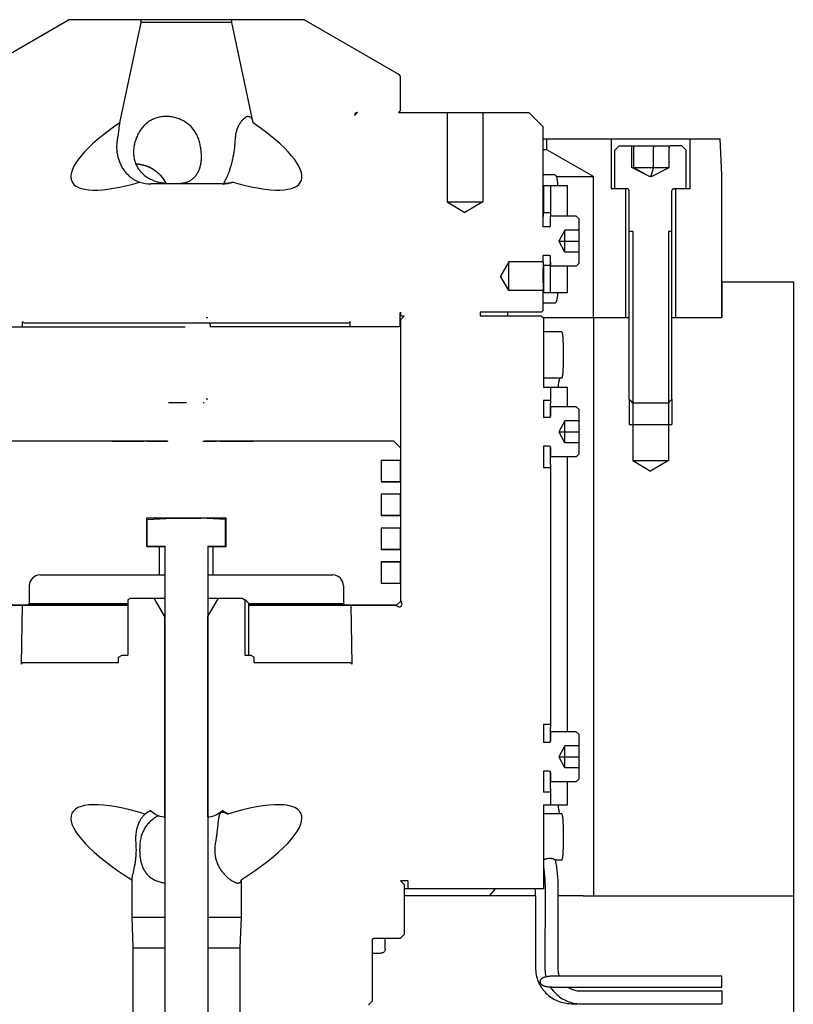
# Model space of a CAD drawing. Extents: x 0 to 1189, y 0 to 841.
# Tile 71 of 76: x 840 to 948, y 524 to 662. Entities that reach past the tile are written whole.
import ezdxf

# ---------------------------------------------------------------- set-up
doc = ezdxf.new("R2010")
doc.units = 0
doc.header["$LTSCALE"] = 65.395
for name, color, linetype in [('MG46096_3_N_45_R000_JG_BL12', 7, 'CONTINUOUS'), ('MG46_3_AC_WEB_BL13', 7, 'CONTINUOUS'), ('MG46_3_PPU_WEB_BL11', 7, 'CONTINUOUS'), ('MG46_3_PSUP_WEB_BL14', 7, 'CONTINUOUS')]:
    doc.layers.add(name, color=color, linetype=linetype)

# ---------------------------------------------------------------- blocks, each defined once
blk = doc.blocks.new('MG46_3_PPU_WEB_BL11', base_point=(604.15, 524.71))
at = {"layer": 'MG46_3_PPU_WEB_BL11', "color": 7, "linetype": 'CONTINUOUS'}
for p, q in [((912.19, 539.15), (893.81, 539.15)), ((918.89, 539.15), (915.34, 539.15)), ((948.31, 539.15), (948.31, 443.15)), ((891.13, 531.65), (891.13, 533.25)), ((889.31, 531.15), (890.58, 531.15))]:
    blk.add_line(p, q, dxfattribs=at)
blk.add_lwpolyline([(891.13, 531.65), (891.12, 531.56), (891.09, 531.47), (891.04, 531.38), (890.98, 531.31), (890.89, 531.24), (890.8, 531.19), (890.69, 531.17), (890.58, 531.15)], dxfattribs=at)
blk = doc.blocks.new('MG46096_3_N_45_R000_JG_BL12', base_point=(605.63, 511.41))
at = {"layer": 'MG46096_3_N_45_R000_JG_BL12', "color": 7, "linetype": 'CONTINUOUS'}
for p, q in [((833.46, 654.14), (846.82, 661.85)), ((879.8, 661.85), (846.82, 661.85)), ((856.96, 661.45), (856.96, 661.85)), ((869.66, 661.45), (869.66, 661.85)), ((893.16, 654.14), (879.8, 661.85)), ((853.98, 647.42), (856.96, 661.45)), ((869.66, 661.45), (856.96, 661.45)), ((872.64, 647.42), (869.66, 661.45)), ((893.31, 653.88), (893.16, 654.14)), ((893.31, 649.15), (893.31, 653.88)), ((887.28, 648.85), (886.85, 648.43)), ((886.85, 648.43), (886.85, 648.46)), ((887.28, 648.85), (887.25, 648.85)), ((893.31, 649.15), (893.01, 648.85)), ((893.01, 648.85), (911.28, 648.85)), ((899.81, 648.85), (899.81, 636.36)), ((904.81, 648.85), (904.81, 636.36)), ((913.28, 646.85), (911.28, 648.85)), ((913.28, 632.85), (913.28, 646.85)), ((853.84, 646.58), (853.74, 645.81)), ((914.89, 640.15), (913.28, 640.15)), ((868.31, 638.85), (858.31, 638.85)), ((868.63, 639.15), (868.58, 639.06)), ((913.28, 638.65), (914.31, 638.65)), ((913.31, 638.65), (913.31, 634.85)), ((914.31, 638.65), (914.31, 634.85)), ((914.33, 638.65), (916.67, 638.65)), ((916.67, 634.35), (916.67, 638.65)), ((899.81, 636.36), (904.81, 636.36)), ((899.81, 636.36), (902.31, 634.85)), ((904.81, 636.36), (902.31, 634.85)), ((913.29, 634.48), (913.28, 634.3)), ((913.3, 634.7), (913.29, 634.48)), ((913.31, 634.85), (913.3, 634.7)), ((913.31, 634.85), (914.31, 634.85)), ((914.28, 634.23), (914.27, 634.02)), ((914.29, 634.47), (914.28, 634.23)), ((914.3, 634.65), (914.29, 634.47)), ((914.31, 634.85), (914.3, 634.65)), ((914.31, 633.05), (914.31, 634.35)), ((917.91, 634.35), (914.31, 634.35)), ((918.31, 633.95), (917.91, 634.35)), ((914.11, 632.85), (913.28, 632.85)), ((914.26, 633.29), (914.25, 633.11)), ((914.25, 633.11), (914.25, 632.92)), ((914.27, 633.8), (914.26, 633.55)), ((914.26, 633.55), (914.26, 633.29)), ((914.27, 634.02), (914.27, 633.8)), ((918.31, 627.75), (918.31, 633.95)), ((916.31, 632.39), (915.54, 630.93)), ((916.31, 629.31), (916.31, 632.39)), ((918.17, 632.39), (916.31, 632.39)), ((915.54, 630.78), (915.54, 630.93)), ((915.54, 630.85), (918.31, 630.85)), ((916.31, 629.31), (915.54, 630.78)), ((913.28, 627.95), (913.28, 628.85)), ((914.11, 628.85), (913.28, 628.85)), ((914.26, 628.78), (914.26, 628.68)), ((918.17, 629.31), (916.31, 629.31)), ((908.49, 627.95), (907.28, 625.95)), ((908.49, 623.95), (908.49, 627.95)), ((913.28, 627.95), (908.49, 627.95)), ((913.27, 627.59), (913.26, 627.37)), ((913.26, 627.37), (913.26, 627.15)), ((913.28, 627.85), (913.27, 627.63)), ((913.27, 627.63), (913.27, 627.59)), ((913.28, 627.95), (913.28, 627.85)), ((913.29, 627.94), (913.29, 627.83)), ((913.29, 627.83), (913.3, 627.65)), ((913.3, 627.65), (913.31, 627.45)), ((913.31, 627.45), (913.31, 623.65)), ((914.31, 627.45), (913.31, 627.45)), ((914.26, 628.68), (914.27, 628.44)), ((914.27, 628.44), (914.28, 628.21)), ((914.28, 628.21), (914.28, 628.01)), ((914.28, 628.01), (914.29, 627.84)), ((914.29, 627.84), (914.3, 627.65)), ((914.3, 627.65), (914.31, 627.45)), ((914.31, 623.65), (914.31, 628.65)), ((917.91, 627.35), (914.31, 627.35)), ((916.67, 623.65), (916.67, 627.35)), ((918.31, 627.75), (917.91, 627.35)), ((908.49, 623.95), (907.28, 625.95)), ((913.25, 626.47), (913.24, 626.24)), ((913.24, 626.24), (913.24, 626.01)), ((913.24, 626.01), (913.24, 625.78)), ((913.26, 627.15), (913.25, 626.93)), ((913.25, 626.93), (913.25, 626.69)), ((913.25, 626.69), (913.25, 626.47)), ((913.24, 625.78), (913.25, 625.55)), ((913.25, 625.55), (913.25, 625.33)), ((913.25, 625.33), (913.25, 625.08)), ((913.25, 625.08), (913.26, 624.86)), ((913.26, 624.86), (913.26, 624.62)), ((913.26, 624.62), (913.27, 624.4)), ((913.28, 623.95), (908.49, 623.95)), ((913.27, 624.4), (913.28, 624.18)), ((913.28, 624.18), (913.28, 623.95)), ((913.28, 621.15), (913.28, 623.95)), ((913.28, 623.65), (916.67, 623.65)), ((914.89, 622.15), (913.28, 622.15)), ((893.24, 619.05), (893.24, 620.75)), ((893.31, 620.91), (893.31, 620.35)), ((904.46, 620.95), (904.46, 620.35)), ((904.46, 620.95), (913.08, 620.95)), ((908.35, 620.35), (908.35, 620.95)), ((913.28, 621.15), (913.08, 620.95)), ((840.36, 618.85), (840.35, 619.58)), ((840.35, 619.58), (840.57, 619.35)), ((886.04, 619.35), (840.57, 619.35)), ((886.27, 619.58), (886.04, 619.35)), ((886.26, 618.85), (886.27, 619.58)), ((893.81, 620.35), (893.24, 620.35)), ((893.24, 619.85), (893.31, 619.85)), ((893.81, 620.35), (893.31, 619.85)), ((893.31, 619.85), (893.31, 580.49)), ((913.01, 620.35), (904.46, 620.35)), ((913.31, 620.05), (913.01, 620.35)), ((913.31, 620.05), (913.31, 610.4)), ((833.58, 618.85), (863.13, 618.85)), ((893.04, 618.85), (866.59, 618.85)), ((893.24, 619.05), (893.04, 618.85)), ((915.83, 618.15), (913.31, 618.15)), ((916.06, 616.26), (916.06, 613.65)), ((915.83, 611.65), (913.31, 611.65)), ((913.31, 610.4), (914.31, 610.4)), ((914.31, 610.4), (914.31, 608.6)), ((914.34, 610.4), (916.67, 610.4)), ((916.67, 607.65), (916.67, 610.4)), ((913.31, 608.6), (913.31, 606.15)), ((913.31, 608.6), (914.31, 608.6)), ((914.29, 608.24), (914.28, 608.03)), ((914.28, 608.03), (914.28, 607.83)), ((914.3, 608.43), (914.29, 608.24)), ((914.26, 607.08), (914.25, 606.89)), ((914.25, 606.89), (914.25, 606.7)), ((914.25, 606.7), (914.25, 606.22)), ((914.28, 607.83), (914.26, 607.45)), ((914.26, 607.45), (914.26, 607.27)), ((914.26, 607.27), (914.26, 607.08)), ((914.31, 607.65), (914.31, 606.35)), ((917.91, 607.65), (914.31, 607.65)), ((918.31, 607.25), (917.91, 607.65)), ((918.31, 601.05), (918.31, 607.25)), ((914.11, 606.15), (913.31, 606.15)), ((916.31, 605.69), (915.54, 604.23)), ((916.31, 602.61), (916.31, 605.69)), ((918.17, 605.69), (916.31, 605.69)), ((915.54, 604.23), (915.54, 604.08)), ((915.54, 604.15), (918.31, 604.15)), ((916.31, 602.61), (915.54, 604.08)), ((834.32, 602.9), (860.67, 602.9)), ((852.92, 602.9), (852.92, 602.85)), ((852.92, 602.85), (857.33, 602.85)), ((857.25, 602.9), (857.25, 602.85)), ((857.33, 602.9), (857.33, 602.85)), ((857.79, 602.9), (857.79, 602.85)), ((857.79, 602.85), (860.67, 602.85)), ((858.25, 602.9), (858.25, 602.85)), ((858.36, 602.9), (858.36, 602.85)), ((860.5, 602.9), (860.5, 602.85)), ((860.67, 602.9), (860.67, 602.85)), ((865.6, 602.85), (867.54, 602.85)), ((865.85, 602.9), (865.85, 602.85)), ((865.85, 602.9), (892.3, 602.9)), ((866.42, 602.9), (866.42, 602.85)), ((866.73, 602.9), (866.73, 602.85)), ((866.98, 602.9), (866.98, 602.85)), ((867.18, 602.9), (867.18, 602.85)), ((867.32, 602.9), (867.32, 602.85)), ((867.54, 602.9), (867.54, 602.85)), ((868, 602.9), (868, 602.85)), ((868, 602.85), (872.69, 602.85)), ((868.05, 602.9), (868.05, 602.85)), ((868.14, 602.9), (868.14, 602.85)), ((872.69, 602.9), (872.69, 602.85)), ((892.3, 602.9), (893.3, 601.9)), ((918.17, 602.61), (916.31, 602.61)), ((893.3, 601.9), (893.3, 600.17)), ((913.31, 602.15), (913.31, 599.1)), ((914.11, 602.15), (913.31, 602.15)), ((914.25, 602.09), (914.25, 601.07)), ((914.31, 601.95), (914.31, 600.65)), ((890.61, 600.17), (890.61, 597.14)), ((890.61, 600.17), (893.3, 600.17)), ((893.3, 600.15), (890.61, 600.15)), ((890.65, 597.16), (890.65, 600.15)), ((893.3, 597.16), (893.3, 600.15)), ((914.25, 601.07), (914.25, 600.88)), ((914.25, 600.88), (914.26, 600.69)), ((914.26, 600.69), (914.26, 600.5)), ((914.26, 600.5), (914.26, 600.32)), ((914.26, 600.32), (914.27, 600.09)), ((914.27, 600.09), (914.28, 599.87)), ((914.28, 599.87), (914.28, 599.68)), ((917.91, 600.65), (914.31, 600.65)), ((916.67, 562.15), (916.67, 600.65)), ((918.31, 601.05), (917.91, 600.65)), ((914.31, 599.1), (913.31, 599.1)), ((914.28, 599.68), (914.29, 599.51)), ((914.29, 599.51), (914.3, 599.31)), ((914.3, 599.31), (914.31, 599.11)), ((914.31, 599.1), (914.31, 563.2)), ((893.3, 597.16), (890.61, 597.16)), ((890.61, 597.14), (893.3, 597.14)), ((893.3, 597.14), (893.3, 595.42)), ((890.61, 595.42), (890.61, 592.39)), ((893.3, 595.42), (890.61, 595.42)), ((893.3, 595.4), (890.61, 595.4)), ((890.65, 592.41), (890.65, 595.4)), ((893.3, 592.41), (893.3, 595.4)), ((857.75, 588.1), (857.75, 592.1)), ((857.75, 592.1), (868.87, 592.1)), ((857.81, 591.87), (861.31, 592.05)), ((857.81, 588.15), (857.81, 591.87)), ((861.31, 592.05), (865.31, 592.05)), ((868.81, 591.87), (865.31, 592.05)), ((868.81, 588.15), (868.81, 591.87)), ((868.87, 588.1), (868.87, 592.1)), ((893.3, 592.41), (890.61, 592.41)), ((893.3, 592.39), (890.61, 592.39)), ((893.3, 592.39), (893.3, 590.67)), ((890.61, 590.67), (890.61, 587.64)), ((893.3, 590.67), (890.61, 590.67)), ((893.3, 590.65), (890.61, 590.65)), ((890.65, 587.66), (890.65, 590.65)), ((893.3, 587.66), (893.3, 590.65)), ((857.75, 588.1), (860.31, 588.1)), ((857.81, 588.15), (860.31, 588.15)), ((859.56, 584.1), (859.56, 588.1)), ((860.31, 588.15), (860.31, 472.29)), ((866.31, 588.15), (866.31, 472.29)), ((866.31, 588.15), (868.81, 588.15)), ((866.31, 588.1), (868.87, 588.1)), ((867.06, 584.1), (867.06, 588.1)), ((893.3, 587.66), (890.61, 587.66)), ((893.3, 587.64), (890.61, 587.64)), ((893.3, 587.64), (893.3, 585.92)), ((890.61, 585.92), (890.61, 582.89)), ((893.3, 585.92), (890.61, 585.92)), ((893.3, 585.9), (890.61, 585.9)), ((890.65, 582.91), (890.65, 585.9)), ((893.3, 582.91), (893.3, 585.9)), ((842.81, 584.1), (860.31, 584.1)), ((866.31, 584.1), (883.81, 584.1)), ((841.31, 582.6), (841.31, 580.1)), ((885.31, 582.6), (885.31, 580.1)), ((893.3, 582.91), (890.61, 582.91)), ((893.3, 582.89), (890.61, 582.89)), ((893.3, 582.89), (893.3, 580.4)), ((855.51, 580.85), (855.13, 580.64)), ((855.13, 580.64), (855.13, 572.85)), ((855.51, 580.85), (860.31, 580.85)), ((860.28, 578.3), (858.81, 580.85)), ((866.31, 580.85), (871.11, 580.85)), ((866.33, 578.3), (867.81, 580.85)), ((871.11, 580.85), (871.49, 580.64)), ((871.49, 580.64), (871.49, 572.85)), ((893.31, 580.49), (893.45, 580.27)), ((833.82, 579.9), (855.13, 579.9)), ((834.06, 579.85), (855.13, 579.85)), ((840.29, 579.85), (840.15, 571.63)), ((841.31, 580.1), (841.11, 579.9)), ((841.31, 580.1), (855.13, 580.1)), ((871.99, 580.16), (871.99, 572.85)), ((871.99, 580.1), (885.31, 580.1)), ((871.99, 579.9), (892.8, 579.9)), ((871.99, 579.85), (892.56, 579.85)), ((885.31, 580.1), (885.51, 579.9)), ((886.32, 579.85), (886.47, 571.63)), ((892.56, 579.85), (892.95, 579.69)), ((893.3, 580.4), (892.8, 579.9)), ((860.28, 550.25), (860.28, 578.3)), ((860.31, 578.3), (860.28, 578.3)), ((866.33, 578.3), (866.31, 578.3)), ((866.33, 550.25), (866.33, 578.3)), ((853.81, 572.57), (854.31, 572.85)), ((853.81, 571.85), (853.81, 572.57)), ((854.31, 572.85), (855.13, 572.85)), ((871.49, 572.85), (872.31, 572.85)), ((872.81, 572.57), (872.31, 572.85)), ((872.81, 571.85), (872.81, 572.57)), ((840.15, 571.63), (840.38, 571.85)), ((840.38, 571.85), (853.81, 571.85)), ((872.81, 571.85), (886.24, 571.85)), ((886.47, 571.63), (886.24, 571.85)), ((913.31, 563.2), (914.31, 563.2)), ((913.31, 563.2), (913.31, 560.65)), ((914.29, 562.87), (914.28, 562.67)), ((914.28, 562.67), (914.28, 562.49)), ((914.3, 563.05), (914.29, 562.87)), ((914.31, 563.2), (914.3, 563.05)), ((914.26, 561.68), (914.25, 561.49)), ((914.25, 561.49), (914.25, 561.3)), ((914.25, 561.3), (914.25, 560.72)), ((914.27, 562.28), (914.26, 562.05)), ((914.26, 562.05), (914.26, 561.87)), ((914.26, 561.87), (914.26, 561.68)), ((914.28, 562.49), (914.27, 562.28)), ((917.91, 562.15), (914.31, 562.15)), ((914.31, 562.15), (914.31, 560.85)), ((918.31, 561.75), (917.91, 562.15)), ((918.31, 555.55), (918.31, 561.75)), ((914.11, 560.65), (913.31, 560.65)), ((916.31, 560.19), (915.54, 558.73)), ((918.17, 560.19), (916.31, 560.19)), ((916.31, 557.11), (916.31, 560.19)), ((915.54, 558.73), (915.54, 558.58)), ((915.54, 558.65), (918.31, 558.65)), ((916.31, 557.11), (915.54, 558.58)), ((918.17, 557.11), (916.31, 557.11)), ((914.11, 556.65), (913.31, 556.65)), ((913.31, 556.65), (913.31, 553.7)), ((914.25, 556.59), (914.25, 555.67)), ((914.25, 555.67), (914.25, 555.48)), ((914.31, 556.45), (914.31, 555.15)), ((914.25, 555.48), (914.26, 555.29)), ((914.26, 555.29), (914.26, 555.1)), ((914.26, 555.1), (914.26, 554.92)), ((914.26, 554.92), (914.27, 554.69)), ((914.27, 554.69), (914.28, 554.47)), ((914.28, 554.47), (914.28, 554.28)), ((914.28, 554.28), (914.29, 554.07)), ((917.91, 555.15), (914.31, 555.15)), ((916.67, 551.9), (916.67, 555.15)), ((918.31, 555.55), (917.91, 555.15)), ((914.31, 553.7), (913.31, 553.7)), ((914.29, 554.07), (914.3, 553.88)), ((914.3, 553.88), (914.31, 553.71)), ((914.31, 553.7), (914.31, 551.9)), ((913.31, 551.9), (916.67, 551.9)), ((913.31, 551.9), (913.31, 540.15)), ((858.31, 551.12), (858.31, 551.09)), ((860.11, 550.25), (860.31, 550.25)), ((866.31, 550.25), (866.51, 550.25)), ((868.31, 551.12), (868.31, 551.09)), ((915.83, 550.65), (913.31, 550.65)), ((867.7, 549.16), (867.61, 548.38)), ((916.06, 548.76), (916.06, 546.15)), ((913.38, 544.23), (913.31, 544.2)), ((914.96, 544.17), (915.01, 543.92)), ((915.83, 544.15), (914.96, 544.15)), ((855.89, 542.71), (855.79, 542.27)), ((855.95, 542.95), (855.89, 542.71)), ((855.66, 541.42), (855.66, 536.2)), ((870.96, 541.42), (870.96, 536.2)), ((894.31, 541.25), (893.31, 541.25)), ((893.81, 540.75), (893.31, 541.25)), ((893.81, 540.75), (893.81, 533.75)), ((894.31, 541.25), (894.31, 540.15)), ((913.31, 540.15), (893.81, 540.15)), ((905.74, 539.15), (906.61, 540.15)), ((913.54, 540.18), (913.52, 529.08)), ((915.34, 540.18), (915.32, 529.08)), ((912.22, 538.02), (912.2, 529.1)), ((855.66, 536.2), (855.81, 531.9)), ((855.66, 536.2), (860.31, 536.2)), ((866.31, 536.2), (870.96, 536.2)), ((870.96, 536.2), (870.81, 531.9)), ((893.81, 533.75), (893.31, 533.25)), ((889.31, 532.85), (889.31, 524.4)), ((889.71, 533.25), (893.31, 533.25)), ((855.81, 531.9), (860.31, 531.9)), ((855.81, 531.9), (855.81, 497.15)), ((866.31, 531.9), (870.81, 531.9)), ((870.81, 531.9), (870.81, 497.15)), ((914.79, 527.9), (914.58, 527.9)), ((938.31, 527.9), (914.79, 527.9)), ((938.31, 526.4), (938.31, 527.9)), ((918.21, 525.87), (938.31, 525.87)), ((918.54, 525.85), (938.31, 525.85)), ((938.31, 525.87), (938.31, 524.05)), ((889.31, 524.4), (888.81, 523.9)), ((917.23, 524.07), (918.15, 524.07)), ((918.54, 524.05), (938.31, 524.05))]:
    blk.add_line(p, q, dxfattribs=at)
for points in [[(860.48, 648.31), (860.32, 648.3), (860.15, 648.3), (859.99, 648.28), (859.83, 648.26), (859.67, 648.24), (859.51, 648.2), (859.35, 648.17), (859.19, 648.12), (859.04, 648.08), (858.89, 648.02), (858.75, 647.96), (858.6, 647.9), (858.46, 647.83), (858.33, 647.76), (858.2, 647.68), (858.07, 647.6), (857.95, 647.51), (857.83, 647.43), (857.71, 647.33), (857.6, 647.24), (857.49, 647.14), (857.39, 647.03), (857.29, 646.93), (857.19, 646.82), (857.1, 646.7), (857.01, 646.59), (856.92, 646.47), (856.85, 646.36)], [(865.09, 644.89), (865.04, 645.06), (864.99, 645.22), (864.93, 645.37), (864.87, 645.52), (864.8, 645.67), (864.73, 645.81), (864.65, 645.95), (864.58, 646.08), (864.49, 646.22), (864.4, 646.34), (864.31, 646.47), (864.22, 646.59), (864.12, 646.7), (864.01, 646.82), (863.91, 646.93), (863.79, 647.03), (863.68, 647.14), (863.56, 647.24), (863.43, 647.33), (863.3, 647.43), (863.17, 647.51), (863.03, 647.6), (862.89, 647.68), (862.75, 647.76), (862.6, 647.83), (862.45, 647.9), (862.29, 647.96), (862.13, 648.02), (861.97, 648.08), (861.81, 648.12), (861.65, 648.17), (861.48, 648.2), (861.32, 648.24), (861.15, 648.26), (860.98, 648.28), (860.82, 648.3), (860.65, 648.3), (860.48, 648.31)], [(872.01, 648.31), (871.95, 648.3), (871.89, 648.3), (871.84, 648.28), (871.77, 648.26), (871.71, 648.24), (871.65, 648.2), (871.58, 648.17), (871.52, 648.12), (871.45, 648.08), (871.39, 648.02), (871.32, 647.96), (871.25, 647.9), (871.18, 647.83), (871.12, 647.76), (871.05, 647.68), (870.99, 647.6), (870.92, 647.51), (870.86, 647.43), (870.8, 647.33), (870.74, 647.24), (870.69, 647.14), (870.63, 647.03), (870.58, 646.93), (870.53, 646.82), (870.48, 646.7), (870.43, 646.59), (870.39, 646.47), (870.35, 646.34), (870.31, 646.22), (870.28, 646.08), (870.24, 645.95), (870.21, 645.81), (870.19, 645.67), (870.17, 645.52), (870.15, 645.37), (870.13, 645.22), (870.12, 645.06), (870.11, 644.89)], [(872.01, 648.31), (872.05, 648.3), (872.1, 648.3), (872.14, 648.29), (872.19, 648.27), (872.2, 648.26)], [(872.2, 648.26), (872.23, 648.25), (872.27, 648.22), (872.3, 648.19), (872.34, 648.16), (872.37, 648.12), (872.41, 648.07), (872.44, 648.03), (872.46, 647.97), (872.49, 647.92), (872.52, 647.86), (872.54, 647.79), (872.56, 647.73), (872.58, 647.65), (872.6, 647.58), (872.62, 647.5), (872.64, 647.42)], [(853.98, 647.42), (853.96, 647.33), (853.94, 647.23), (853.92, 647.13), (853.91, 647.03), (853.89, 646.92), (853.87, 646.81), (853.84, 646.58)], [(853.74, 645.81), (853.7, 645.52), (853.68, 645.37), (853.65, 645.22), (853.63, 645.06), (853.6, 644.89)], [(856.85, 646.36), (856.84, 646.34), (856.76, 646.22), (856.68, 646.08), (856.61, 645.95), (856.53, 645.81), (856.46, 645.67), (856.4, 645.52), (856.33, 645.37), (856.27, 645.22), (856.21, 645.06), (856.16, 644.89)], [(853.6, 644.89), (853.58, 644.73), (853.56, 644.57), (853.55, 644.41), (853.54, 644.24), (853.53, 644.08), (853.53, 643.92), (853.54, 643.76), (853.55, 643.6), (853.57, 643.44), (853.58, 643.28), (853.61, 643.13), (853.64, 642.97), (853.67, 642.82), (853.7, 642.67), (853.74, 642.52), (853.79, 642.37), (853.83, 642.22), (853.88, 642.08), (853.94, 641.94), (854, 641.8), (854.06, 641.66), (854.12, 641.52), (854.19, 641.39), (854.26, 641.26), (854.33, 641.13), (854.41, 641.01), (854.49, 640.88), (854.58, 640.76), (854.66, 640.65), (854.75, 640.53), (854.84, 640.42), (854.94, 640.31), (855.04, 640.21), (855.14, 640.11), (855.24, 640.01), (855.34, 639.92), (855.45, 639.83), (855.56, 639.74), (855.67, 639.66), (855.78, 639.59), (855.88, 639.52), (855.99, 639.45), (856.09, 639.4), (856.2, 639.34), (856.3, 639.29), (856.39, 639.25), (856.49, 639.21), (856.58, 639.17), (856.67, 639.14), (856.76, 639.11)], [(856.16, 644.89), (856.11, 644.73), (856.06, 644.56), (856.02, 644.4), (855.99, 644.23), (855.96, 644.06), (855.94, 643.9), (855.92, 643.74), (855.91, 643.57), (855.9, 643.41), (855.9, 643.25), (855.91, 643.09), (855.92, 642.94), (855.93, 642.78), (855.95, 642.63), (855.98, 642.47), (856.01, 642.32), (856.05, 642.18), (856.09, 642.03), (856.14, 641.89), (856.19, 641.74), (856.25, 641.6), (856.32, 641.47), (856.38, 641.33), (856.46, 641.2), (856.53, 641.07), (856.62, 640.94), (856.71, 640.82), (856.8, 640.7), (856.9, 640.58), (857, 640.47), (857.11, 640.36), (857.22, 640.25), (857.34, 640.14), (857.46, 640.04), (857.58, 639.95), (857.71, 639.85), (857.85, 639.77), (857.98, 639.68), (858.12, 639.61), (858.26, 639.53), (858.4, 639.47), (858.54, 639.41), (858.67, 639.35), (858.81, 639.3), (858.94, 639.25), (859.07, 639.21), (859.2, 639.17), (859.33, 639.14), (859.46, 639.11), (859.59, 639.08), (859.71, 639.05), (859.83, 639.03), (859.96, 639.01), (860.08, 638.99), (860.2, 638.98), (860.31, 638.96), (860.42, 638.95), (860.52, 638.94), (860.62, 638.93), (860.71, 638.93), (860.79, 638.92), (860.88, 638.92), (860.97, 638.91), (861.05, 638.91), (861.14, 638.91), (861.22, 638.9), (861.31, 638.9), (861.39, 638.9), (861.48, 638.9), (861.56, 638.9)], [(864.78, 640.23), (864.79, 640.25), (864.86, 640.35), (864.93, 640.46), (864.99, 640.58), (865.04, 640.7), (865.09, 640.82), (865.14, 640.94), (865.19, 641.07), (865.23, 641.2), (865.26, 641.33), (865.3, 641.46), (865.33, 641.6), (865.35, 641.74), (865.37, 641.88), (865.39, 642.03), (865.41, 642.17), (865.42, 642.32), (865.43, 642.47), (865.43, 642.62), (865.43, 642.78), (865.42, 642.93), (865.42, 643.09), (865.4, 643.25), (865.39, 643.41), (865.37, 643.57), (865.35, 643.73), (865.32, 643.9), (865.29, 644.06), (865.26, 644.23), (865.22, 644.4), (865.18, 644.56), (865.14, 644.73), (865.09, 644.89)], [(870.11, 644.89), (870.1, 644.73), (870.1, 644.56), (870.08, 644.4), (870.07, 644.23), (870.05, 644.07), (870.03, 643.91), (870.01, 643.74), (869.99, 643.58), (869.97, 643.42), (869.94, 643.26), (869.92, 643.11), (869.89, 642.95), (869.86, 642.8), (869.83, 642.64), (869.8, 642.49), (869.76, 642.34), (869.73, 642.19), (869.7, 642.05), (869.66, 641.91), (869.63, 641.77), (869.59, 641.63), (869.56, 641.49), (869.52, 641.36), (869.48, 641.23), (869.44, 641.1), (869.4, 640.97), (869.37, 640.85), (869.33, 640.73), (869.29, 640.61), (869.25, 640.49), (869.21, 640.38), (869.17, 640.28), (869.13, 640.17), (869.09, 640.07), (869.05, 639.97), (869.01, 639.88), (868.97, 639.79), (868.93, 639.71), (868.89, 639.63), (868.86, 639.55), (868.82, 639.49), (868.79, 639.42), (868.76, 639.37), (868.73, 639.32), (868.7, 639.27), (868.68, 639.23), (868.65, 639.19), (868.63, 639.15)], [(856.22, 641.68), (856.26, 641.68), (856.43, 641.67), (856.6, 641.66), (856.77, 641.63), (856.94, 641.6), (857.11, 641.57), (857.28, 641.53), (857.44, 641.48), (857.61, 641.43), (857.77, 641.37), (857.93, 641.31), (858.09, 641.23), (858.25, 641.16), (858.41, 641.08), (858.56, 640.99), (858.71, 640.89), (858.85, 640.79), (859, 640.69), (859.14, 640.58), (859.27, 640.47), (859.4, 640.35), (859.53, 640.22), (859.66, 640.09), (859.78, 639.96), (859.89, 639.82), (860, 639.67), (860.11, 639.53), (860.21, 639.37), (860.3, 639.22), (860.39, 639.06), (860.45, 638.95)], [(856.23, 641.66), (856.26, 641.66), (856.31, 641.66), (856.36, 641.66), (856.42, 641.65), (856.47, 641.65), (856.53, 641.64), (856.58, 641.64), (856.63, 641.63), (856.69, 641.63), (856.74, 641.62), (856.8, 641.61), (856.85, 641.6), (856.9, 641.59), (856.96, 641.58), (857.01, 641.57), (857.06, 641.56), (857.12, 641.55), (857.17, 641.54), (857.22, 641.52), (857.28, 641.51), (857.33, 641.5), (857.38, 641.48), (857.44, 641.47), (857.49, 641.45), (857.54, 641.43), (857.59, 641.42), (857.65, 641.4), (857.7, 641.38), (857.75, 641.36), (857.8, 641.34), (857.85, 641.32), (857.91, 641.3), (857.96, 641.28), (858.01, 641.26), (858.06, 641.23), (858.11, 641.21), (858.16, 641.19), (858.21, 641.16), (858.26, 641.14), (858.31, 641.11), (858.36, 641.08), (858.41, 641.06), (858.45, 641.03), (858.5, 641), (858.55, 640.97), (858.6, 640.94), (858.65, 640.91), (858.69, 640.88), (858.74, 640.85), (858.79, 640.82), (858.83, 640.79), (858.88, 640.76), (858.93, 640.72), (858.97, 640.69), (859.02, 640.66), (859.06, 640.62), (859.1, 640.59), (859.15, 640.55), (859.19, 640.52), (859.24, 640.48), (859.28, 640.44), (859.32, 640.4), (859.36, 640.37), (859.4, 640.33), (859.45, 640.29), (859.49, 640.25), (859.53, 640.21), (859.57, 640.17), (859.61, 640.13), (859.65, 640.08), (859.68, 640.04), (859.72, 640), (859.76, 639.96), (859.8, 639.91), (859.83, 639.87), (859.87, 639.82), (859.91, 639.78), (859.94, 639.73), (859.98, 639.69), (860.01, 639.64), (860.05, 639.59), (860.08, 639.55), (860.11, 639.5), (860.14, 639.45), (860.18, 639.4), (860.21, 639.35), (860.24, 639.31), (860.27, 639.26), (860.3, 639.21), (860.33, 639.15), (860.36, 639.1), (860.39, 639.05), (860.41, 639), (860.44, 638.95)], [(861.56, 638.9), (861.64, 638.9), (861.72, 638.9), (861.81, 638.9), (861.89, 638.9), (861.97, 638.91), (862.04, 638.91), (862.12, 638.91), (862.19, 638.92), (862.27, 638.92), (862.34, 638.93), (862.42, 638.93), (862.5, 638.94), (862.58, 638.95), (862.67, 638.96), (862.76, 638.98), (862.85, 638.99), (862.94, 639.01), (863.03, 639.03), (863.13, 639.05), (863.22, 639.08), (863.31, 639.11), (863.4, 639.14), (863.49, 639.17), (863.59, 639.21), (863.68, 639.25), (863.77, 639.3), (863.86, 639.35), (863.95, 639.4), (864.04, 639.47), (864.13, 639.53), (864.23, 639.6), (864.31, 639.68), (864.4, 639.76), (864.49, 639.85), (864.57, 639.94), (864.65, 640.04), (864.72, 640.14), (864.78, 640.23)], [(914.89, 640.15), (914.91, 640.15), (914.94, 640.14), (914.96, 640.13), (914.98, 640.11), (915.01, 640.09), (915.03, 640.06), (915.05, 640.03), (915.07, 639.99), (915.09, 639.94), (915.11, 639.9), (915.13, 639.84), (915.15, 639.79), (915.17, 639.73), (915.18, 639.66), (915.2, 639.59), (915.21, 639.52), (915.23, 639.45), (915.24, 639.37), (915.25, 639.29), (915.26, 639.2), (915.27, 639.12), (915.28, 639.03), (915.29, 638.94), (915.3, 638.84), (915.3, 638.75), (915.31, 638.65)], [(868.58, 639.06), (868.56, 639.04), (868.55, 639.02), (868.54, 639), (868.53, 638.98), (868.53, 638.97), (868.53, 638.96), (868.52, 638.95), (868.53, 638.94), (868.53, 638.93), (868.54, 638.92), (868.55, 638.92)], [(868.55, 638.92), (868.55, 638.91), (868.57, 638.91), (868.58, 638.91), (868.6, 638.9), (868.63, 638.9), (868.66, 638.9), (868.69, 638.9)], [(869.85, 639.11), (869.77, 639.08), (869.69, 639.06), (869.62, 639.04), (869.54, 639.02), (869.47, 639), (869.4, 638.98), (869.33, 638.97), (869.27, 638.96), (869.2, 638.95), (869.14, 638.94), (869.08, 638.93), (869.03, 638.92), (868.98, 638.92), (868.93, 638.91), (868.88, 638.91), (868.83, 638.91), (868.79, 638.9), (868.75, 638.9), (868.72, 638.9), (868.69, 638.9)], [(915.31, 623.65), (915.3, 623.56), (915.3, 623.46), (915.29, 623.37), (915.28, 623.28), (915.27, 623.19), (915.26, 623.11), (915.25, 623.02), (915.24, 622.94), (915.23, 622.86), (915.21, 622.79), (915.2, 622.71), (915.18, 622.65), (915.17, 622.58), (915.15, 622.52), (915.13, 622.46), (915.11, 622.41), (915.09, 622.36), (915.07, 622.32), (915.05, 622.28), (915.03, 622.25), (915.01, 622.22), (914.98, 622.2), (914.96, 622.18), (914.94, 622.16), (914.91, 622.16), (914.89, 622.15)], [(866.54, 619.35), (866.56, 619.3), (866.58, 619.24), (866.6, 619.18), (866.62, 619.11), (866.63, 619.05), (866.65, 618.99), (866.67, 618.92), (866.68, 618.85)], [(915.83, 618.15), (915.84, 618.15), (915.86, 618.14), (915.87, 618.13), (915.88, 618.11), (915.9, 618.08), (915.91, 618.05), (915.92, 618.02), (915.93, 617.98), (915.95, 617.93), (915.96, 617.88), (915.97, 617.82), (915.98, 617.76), (915.99, 617.7), (916, 617.63), (916, 617.56), (916.01, 617.48), (916.02, 617.4), (916.03, 617.32), (916.03, 617.23), (916.04, 617.14), (916.04, 617.05), (916.05, 616.96), (916.05, 616.86), (916.05, 616.76), (916.06, 616.66), (916.06, 616.56), (916.06, 616.46), (916.06, 616.36), (916.06, 616.26)], [(916.06, 613.65), (916.06, 613.55), (916.06, 613.45), (916.06, 613.35), (916.06, 613.25), (916.06, 613.14), (916.05, 613.05), (916.05, 612.95), (916.05, 612.85), (916.04, 612.76), (916.04, 612.67), (916.03, 612.58), (916.03, 612.49), (916.02, 612.41), (916.01, 612.33), (916, 612.25), (916, 612.18), (915.99, 612.11), (915.98, 612.05), (915.97, 611.99), (915.96, 611.93), (915.95, 611.88), (915.93, 611.83), (915.92, 611.79), (915.91, 611.76), (915.9, 611.72), (915.88, 611.7), (915.87, 611.68), (915.86, 611.67), (915.84, 611.66), (915.83, 611.65)], [(915.68, 611.65), (915.66, 611.65), (915.65, 611.64), (915.63, 611.63), (915.61, 611.61), (915.6, 611.59), (915.58, 611.56), (915.56, 611.53), (915.55, 611.5), (915.53, 611.46), (915.52, 611.41), (915.5, 611.36), (915.49, 611.31), (915.47, 611.25), (915.46, 611.19), (915.45, 611.12), (915.43, 611.05), (915.42, 610.98), (915.41, 610.91), (915.4, 610.83), (915.39, 610.75), (915.38, 610.67), (915.37, 610.58), (915.36, 610.49), (915.35, 610.4)], [(914.31, 608.6), (914.31, 608.6), (914.3, 608.43)], [(871.99, 580.16), (871.95, 580.21), (871.92, 580.25), (871.88, 580.29), (871.84, 580.34), (871.81, 580.37), (871.77, 580.41), (871.74, 580.45), (871.7, 580.48), (871.66, 580.51), (871.63, 580.54), (871.59, 580.57), (871.56, 580.59), (871.52, 580.61), (871.49, 580.64)], [(915.35, 551.9), (915.36, 551.82), (915.37, 551.73), (915.38, 551.64), (915.39, 551.56), (915.4, 551.48), (915.41, 551.4), (915.42, 551.33), (915.43, 551.25), (915.45, 551.19), (915.46, 551.12), (915.47, 551.06), (915.49, 551), (915.5, 550.95), (915.52, 550.9), (915.53, 550.85), (915.55, 550.81), (915.56, 550.78), (915.58, 550.74), (915.6, 550.72), (915.61, 550.69), (915.63, 550.68), (915.65, 550.66), (915.66, 550.66), (915.68, 550.65)], [(857.53, 550.6), (857.48, 550.56), (857.42, 550.51), (857.37, 550.46), (857.32, 550.41), (857.26, 550.36), (857.21, 550.3), (857.16, 550.23), (857.1, 550.16), (857.05, 550.09), (856.99, 550.01), (856.94, 549.93), (856.88, 549.85), (856.83, 549.75), (856.78, 549.66), (856.72, 549.56), (856.67, 549.45), (856.62, 549.34), (856.58, 549.23), (856.53, 549.12), (856.49, 548.99), (856.45, 548.87), (856.41, 548.75), (856.37, 548.62), (856.34, 548.48), (856.31, 548.35), (856.28, 548.21), (856.26, 548.07), (856.24, 547.92), (856.22, 547.78), (856.21, 547.63), (856.2, 547.48), (856.19, 547.33), (856.19, 547.18), (856.19, 547.02), (856.2, 546.86), (856.21, 546.7)], [(859.43, 550.4), (859.35, 550.36), (859.24, 550.3), (859.12, 550.24), (859, 550.17), (858.88, 550.09), (858.76, 550.01), (858.65, 549.92), (858.53, 549.83), (858.41, 549.74), (858.3, 549.64), (858.19, 549.53), (858.08, 549.42), (857.98, 549.31), (857.88, 549.19), (857.78, 549.07), (857.68, 548.94), (857.59, 548.81), (857.51, 548.68), (857.43, 548.54), (857.35, 548.4), (857.28, 548.26), (857.21, 548.12), (857.15, 547.97), (857.09, 547.82), (857.04, 547.66), (856.99, 547.51), (856.95, 547.35), (856.91, 547.19), (856.88, 547.03), (856.85, 546.87), (856.83, 546.7)], [(868.22, 550.86), (868.21, 550.85), (868.18, 550.84), (868.16, 550.82), (868.13, 550.8), (868.11, 550.78), (868.09, 550.76), (868.07, 550.73), (868.05, 550.71), (868.02, 550.67), (868, 550.63), (867.98, 550.59), (867.96, 550.55), (867.94, 550.5), (867.92, 550.45), (867.91, 550.4), (867.89, 550.34), (867.87, 550.28), (867.86, 550.21), (867.84, 550.14), (867.83, 550.06), (867.81, 549.98), (867.8, 549.9), (867.78, 549.8), (867.77, 549.71), (867.75, 549.61), (867.74, 549.5), (867.73, 549.39), (867.7, 549.16)], [(868.41, 550.9), (868.38, 550.9), (868.35, 550.9), (868.32, 550.89), (868.29, 550.89), (868.26, 550.88), (868.23, 550.87), (868.22, 550.86)], [(868.41, 550.9), (868.45, 550.9), (868.48, 550.9), (868.52, 550.89), (868.56, 550.88), (868.6, 550.87), (868.64, 550.86), (868.68, 550.85), (868.73, 550.83), (868.77, 550.81), (868.81, 550.79), (868.86, 550.76), (868.9, 550.73), (868.95, 550.7), (869, 550.67), (869.04, 550.64), (869.09, 550.6)], [(915.83, 550.65), (915.84, 550.65), (915.86, 550.64), (915.87, 550.63), (915.88, 550.61), (915.9, 550.58), (915.91, 550.55), (915.92, 550.52), (915.93, 550.48), (915.95, 550.43), (915.96, 550.38), (915.97, 550.32), (915.98, 550.26), (915.99, 550.2), (916, 550.13), (916, 550.06), (916.01, 549.98), (916.02, 549.9), (916.03, 549.82), (916.03, 549.73), (916.04, 549.64), (916.04, 549.55), (916.05, 549.46), (916.05, 549.36), (916.05, 549.26), (916.06, 549.16), (916.06, 549.06), (916.06, 548.96), (916.06, 548.86), (916.06, 548.76)], [(867.61, 548.38), (867.58, 548.1), (867.56, 547.95), (867.55, 547.8), (867.53, 547.65), (867.51, 547.5), (867.48, 547.34), (867.46, 547.19), (867.43, 547.03), (867.41, 546.87), (867.38, 546.7)], [(856.21, 546.7), (856.22, 546.52), (856.23, 546.34), (856.24, 546.17), (856.25, 546), (856.25, 545.83), (856.26, 545.67), (856.26, 545.51), (856.25, 545.35), (856.25, 545.2), (856.24, 545.05), (856.24, 544.91), (856.23, 544.76), (856.22, 544.62), (856.2, 544.48), (856.19, 544.35), (856.17, 544.21), (856.15, 544.08), (856.14, 543.95), (856.12, 543.82), (856.09, 543.69), (856.07, 543.56), (856.05, 543.44), (856.02, 543.31), (856, 543.19), (855.97, 543.07), (855.95, 542.95)], [(856.83, 546.7), (856.81, 546.52), (856.79, 546.34), (856.78, 546.16), (856.77, 545.99), (856.77, 545.82), (856.76, 545.65), (856.76, 545.49), (856.77, 545.34), (856.77, 545.18), (856.78, 545.03), (856.79, 544.89), (856.81, 544.74), (856.82, 544.6), (856.84, 544.45), (856.87, 544.32), (856.89, 544.18), (856.92, 544.04), (856.95, 543.91), (856.98, 543.78), (857.02, 543.65), (857.06, 543.52), (857.11, 543.39), (857.16, 543.27), (857.21, 543.14), (857.26, 543.02), (857.32, 542.9), (857.39, 542.78), (857.46, 542.66), (857.52, 542.57)], [(867.38, 546.7), (867.35, 546.52), (867.32, 546.34), (867.3, 546.16), (867.28, 545.99), (867.27, 545.82), (867.27, 545.65), (867.27, 545.49), (867.28, 545.34), (867.29, 545.18), (867.3, 545.03), (867.32, 544.88), (867.34, 544.74), (867.37, 544.59), (867.4, 544.45), (867.43, 544.32), (867.47, 544.18), (867.51, 544.04), (867.56, 543.91), (867.61, 543.78), (867.67, 543.65), (867.72, 543.52), (867.79, 543.39), (867.85, 543.27), (867.92, 543.14), (868, 543.02), (868.07, 542.9), (868.15, 542.78), (868.24, 542.66), (868.32, 542.55), (868.41, 542.44), (868.5, 542.33), (868.6, 542.22), (868.69, 542.12), (868.79, 542.02), (868.89, 541.93), (868.98, 541.83), (869.08, 541.75), (869.18, 541.66), (869.27, 541.59), (869.37, 541.51), (869.46, 541.44), (869.56, 541.37), (869.65, 541.31), (869.74, 541.26), (869.82, 541.21), (869.91, 541.16), (869.99, 541.12), (870.07, 541.08), (870.14, 541.04), (870.21, 541.02), (870.28, 540.99), (870.35, 540.97), (870.41, 540.95), (870.47, 540.94), (870.53, 540.94), (870.58, 540.93)], [(916.06, 546.15), (916.06, 546.05), (916.06, 545.95), (916.06, 545.85), (916.06, 545.75), (916.06, 545.64), (916.05, 545.55), (916.05, 545.45), (916.05, 545.35), (916.04, 545.26), (916.04, 545.17), (916.03, 545.08), (916.03, 544.99), (916.02, 544.91), (916.01, 544.83), (916, 544.75), (916, 544.68), (915.99, 544.61), (915.98, 544.55), (915.97, 544.49), (915.96, 544.43), (915.95, 544.38), (915.93, 544.33), (915.92, 544.29), (915.91, 544.26), (915.9, 544.22), (915.88, 544.2), (915.87, 544.18), (915.86, 544.17), (915.84, 544.16), (915.83, 544.15)], [(913.31, 543.24), (913.33, 543.11), (913.36, 542.95), (913.38, 542.78), (913.4, 542.6), (913.42, 542.42), (913.44, 542.24), (913.46, 542.04), (913.48, 541.85), (913.49, 541.65), (913.51, 541.45), (913.52, 541.24), (913.53, 541.03), (913.53, 540.82), (913.54, 540.61), (913.54, 540.4), (913.54, 540.18)], [(914.26, 544.4), (914.21, 544.4), (914.16, 544.4), (914.1, 544.4), (914.05, 544.39), (914, 544.39), (913.95, 544.38), (913.9, 544.38), (913.85, 544.37), (913.8, 544.36), (913.75, 544.35), (913.7, 544.33), (913.65, 544.32), (913.61, 544.31), (913.57, 544.3), (913.52, 544.28), (913.48, 544.27), (913.45, 544.25), (913.41, 544.24), (913.38, 544.23)], [(914.96, 544.17), (914.95, 544.17), (914.95, 544.18), (914.94, 544.19), (914.93, 544.2), (914.92, 544.21), (914.9, 544.22), (914.88, 544.24), (914.86, 544.25), (914.84, 544.26), (914.81, 544.27), (914.79, 544.29), (914.76, 544.3), (914.73, 544.31), (914.69, 544.32), (914.66, 544.34), (914.62, 544.35), (914.58, 544.36), (914.54, 544.37), (914.49, 544.37), (914.45, 544.38), (914.4, 544.39), (914.36, 544.39), (914.31, 544.4), (914.26, 544.4)], [(915.01, 543.92), (915.05, 543.71), (915.09, 543.5), (915.13, 543.29), (915.16, 543.07), (915.19, 542.85), (915.21, 542.62), (915.24, 542.39), (915.26, 542.15), (915.28, 541.91), (915.3, 541.67), (915.31, 541.42), (915.32, 541.18), (915.33, 540.93), (915.34, 540.68), (915.34, 540.43), (915.34, 540.18)], [(855.79, 542.27), (855.77, 542.17), (855.75, 542.07), (855.73, 541.98), (855.71, 541.88), (855.7, 541.8), (855.68, 541.71), (855.67, 541.63), (855.66, 541.56), (855.66, 541.48), (855.66, 541.42)], [(857.52, 542.57), (857.53, 542.55), (857.61, 542.44), (857.69, 542.33), (857.78, 542.22), (857.87, 542.12), (857.97, 542.02), (858.07, 541.93), (858.18, 541.83), (858.29, 541.75), (858.4, 541.66), (858.52, 541.58), (858.64, 541.51), (858.77, 541.44), (858.89, 541.37), (859.03, 541.31), (859.16, 541.26), (859.3, 541.21), (859.44, 541.16), (859.58, 541.12), (859.72, 541.08), (859.87, 541.04), (860.02, 541.02), (860.17, 540.99), (860.31, 540.97)], [(870.77, 540.97), (870.75, 540.96), (870.71, 540.95), (870.67, 540.94), (870.63, 540.94), (870.58, 540.93)], [(870.96, 541.42), (870.96, 541.36), (870.95, 541.3), (870.95, 541.25), (870.94, 541.2), (870.92, 541.16), (870.91, 541.12), (870.89, 541.09), (870.87, 541.05), (870.84, 541.03), (870.81, 541), (870.78, 540.98), (870.77, 540.97)], [(912.11, 540.15), (912.12, 540.07), (912.14, 539.88), (912.16, 539.69), (912.17, 539.49), (912.18, 539.29), (912.19, 539.08), (912.2, 538.87), (912.21, 538.66), (912.22, 538.45), (912.22, 538.23), (912.22, 538.02)], [(912.2, 529.1), (912.21, 528.85), (912.23, 528.61), (912.26, 528.36), (912.3, 528.12), (912.35, 527.88), (912.42, 527.64), (912.5, 527.41), (912.58, 527.18), (912.68, 526.95), (912.8, 526.73), (912.92, 526.52), (913.05, 526.31), (913.19, 526.11), (913.34, 525.91), (913.5, 525.72), (913.67, 525.55), (913.85, 525.38), (914.04, 525.21), (914.23, 525.06), (914.43, 524.92), (914.64, 524.79), (914.86, 524.67), (915.08, 524.55), (915.3, 524.45), (915.53, 524.37), (915.77, 524.29), (916, 524.22), (916.25, 524.17), (916.49, 524.13), (916.73, 524.1), (916.98, 524.08), (917.23, 524.07)], [(913.52, 529.08), (913.53, 528.84), (913.55, 528.59), (913.58, 528.35), (913.62, 528.1), (913.67, 527.86), (913.68, 527.83)], [(915.32, 529.08), (915.33, 528.91), (915.34, 528.74), (915.36, 528.58), (915.39, 528.41), (915.43, 528.25), (915.48, 528.08), (915.54, 527.93), (915.54, 527.9)], [(914.58, 527.9), (914.48, 527.9), (914.38, 527.9), (914.28, 527.9), (914.18, 527.89), (914.09, 527.89), (914, 527.88), (913.91, 527.87), (913.82, 527.85), (913.73, 527.84), (913.65, 527.82), (913.57, 527.8), (913.49, 527.78), (913.41, 527.75), (913.33, 527.72), (913.27, 527.69), (913.2, 527.66), (913.15, 527.62), (913.09, 527.59), (913.05, 527.55), (913.01, 527.52), (912.97, 527.48), (912.94, 527.44), (912.91, 527.41), (912.89, 527.37), (912.87, 527.33), (912.85, 527.29), (912.84, 527.25), (912.84, 527.21), (912.83, 527.17), (912.83, 527.13), (912.84, 527.09), (912.85, 527.05), (912.86, 527.01), (912.87, 526.97), (912.89, 526.94), (912.92, 526.9), (912.94, 526.86), (912.97, 526.83), (913.01, 526.79), (913.05, 526.75), (913.1, 526.72), (913.15, 526.68), (913.21, 526.65), (913.27, 526.62), (913.34, 526.59), (913.41, 526.56), (913.48, 526.53), (913.56, 526.51), (913.64, 526.49), (913.73, 526.47), (913.81, 526.46), (913.9, 526.44), (913.99, 526.43), (914.08, 526.42), (914.18, 526.42), (914.28, 526.41), (914.38, 526.41), (914.49, 526.41), (914.59, 526.4), (938.31, 526.4)], [(914.29, 526.41), (914.37, 526.29), (914.51, 526.09), (914.66, 525.89), (914.82, 525.71), (914.99, 525.53), (915.17, 525.36), (915.36, 525.2), (915.55, 525.04), (915.75, 524.9), (915.96, 524.77), (916.18, 524.65), (916.4, 524.54), (916.62, 524.44), (916.85, 524.35), (917.09, 524.27), (917.32, 524.21), (917.56, 524.15), (917.81, 524.11), (918.05, 524.08), (918.3, 524.06), (918.54, 524.05)], [(916.75, 526.4), (916.79, 526.38), (916.93, 526.29), (917.08, 526.21), (917.23, 526.13), (917.39, 526.07), (917.55, 526.01), (917.71, 525.96), (917.87, 525.93), (918.04, 525.89), (918.21, 525.87), (918.38, 525.86), (918.54, 525.85)]]:
    blk.add_lwpolyline(points, dxfattribs=at)
for centre, radius, start, end in [((887.25, 648.45), 0.4, 90, 179), ((858.33, 643.85), 5, 251.7411, 269.7627), ((868.29, 643.85), 5, 270.2373, 288.2589), ((914.11, 633.05), 0.2, 270, 360), ((918.17, 632.53), 0.14, 270, 360), ((914.11, 628.65), 0.2, 0, 90), ((918.17, 629.17), 0.14, 0, 90), ((893.44, 620.75), 0.2, 130.5416, 180), ((914.11, 606.35), 0.2, 270, 360), ((918.17, 605.83), 0.14, 270, 360), ((918.17, 602.47), 0.14, 0, 90), ((914.11, 601.95), 0.2, 0, 90), ((842.81, 582.6), 1.5, 90, 180), ((883.81, 582.6), 1.5, 0, 90), ((893.11, 580.05), 0.4, 247, 32), ((914.11, 560.85), 0.2, 270, 360), ((918.17, 560.33), 0.14, 270, 360), ((918.17, 556.97), 0.14, 0, 90), ((914.11, 556.45), 0.2, 0, 90), ((860.66, 546.7), 5, 118.0343, 128.7876), ((860.4, 553.24), 3, 225.7012, 264.353), ((866.21, 553.24), 3, 275.647, 314.2988), ((865.96, 546.7), 5, 51.2124, 61.9657), ((889.71, 532.85), 0.4, 90, 180)]:
    blk.add_arc(centre, radius, start, end, dxfattribs=at)
for centre, major_axis, start_param, end_param in [((863.31, 647.05), (16.03, 7.86), 2.049124, 4.159433), ((863.31, 647.05), (-16.03, 7.86), 2.123753, 4.234061), ((863.31, 542.88), (-16.03, 7.86), -1.068895, 1.214799), ((863.31, 542.88), (16.03, 7.86), -1.214799, 1.068895)]:
    blk.add_ellipse(centre, major_axis=major_axis, ratio=0.280065, start_param=start_param, end_param=end_param, dxfattribs=at)
blk = doc.blocks.new('MG46_3_AC_WEB_BL13', base_point=(604.05, 491.81))
at = {"layer": 'MG46_3_AC_WEB_BL13', "color": 7, "linetype": 'CONTINUOUS'}
for p, q in [((913.28, 645.15), (938.05, 645.15)), ((913.81, 643.65), (913.81, 645.15)), ((922.81, 645.15), (922.81, 638.15)), ((923.31, 643.58), (923.91, 644.18)), ((923.91, 644.18), (931.06, 644.18)), ((925.71, 641.18), (925.71, 643.98)), ((925.97, 641.18), (925.97, 643.98)), ((928.72, 641.18), (928.72, 643.98)), ((930.9, 641.18), (930.9, 643.98)), ((932.71, 644.18), (931.11, 644.18)), ((933.31, 643.58), (932.71, 644.18)), ((933.81, 645.15), (933.81, 638.15)), ((938.31, 640.15), (938.05, 645.15)), ((913.81, 643.65), (913.28, 643.65)), ((920.31, 639.9), (913.81, 643.65)), ((923.31, 638.18), (923.31, 643.58)), ((933.31, 638.18), (933.31, 643.58)), ((925.71, 641.18), (930.9, 641.18)), ((928.18, 639.9), (925.71, 641.18)), ((925.97, 641.18), (928.19, 639.9)), ((928.72, 641.18), (928.34, 639.93)), ((928.44, 639.9), (930.9, 641.18)), ((915.11, 639.9), (920.31, 639.9)), ((920.31, 620.15), (920.31, 639.9)), ((928.44, 639.9), (928.18, 639.9)), ((938.31, 620.15), (938.31, 640.15)), ((924.81, 638.15), (922.81, 638.15)), ((925.06, 638.18), (923.31, 638.18)), ((924.81, 638.15), (924.81, 620.15)), ((925.15, 638.15), (924.85, 638.15)), ((925.31, 608.73), (925.31, 637.93)), ((931.31, 608.73), (931.31, 637.93)), ((931.51, 638.15), (931.77, 638.15)), ((933.31, 638.18), (931.56, 638.18)), ((931.81, 638.15), (931.81, 620.15)), ((933.81, 638.15), (931.81, 638.15)), ((925.81, 632.18), (925.31, 632.18)), ((931.31, 632.18), (930.81, 632.18)), ((913.21, 620.15), (924.81, 620.15)), ((931.81, 620.15), (938.31, 620.15)), ((925.85, 608.18), (925.31, 608.73)), ((930.77, 608.18), (925.85, 608.18)), ((930.77, 608.18), (931.31, 608.73))]:
    blk.add_line(p, q, dxfattribs=at)
at = {"layer": 'MG46_3_AC_WEB_BL13', "color": 2, "linetype": 'CONTINUOUS'}
for p, q in [((925.81, 632.18), (925.81, 608.18)), ((930.81, 632.18), (930.81, 608.18))]:
    blk.add_line(p, q, dxfattribs=at)
at = {"layer": 'MG46_3_AC_WEB_BL13', "color": 7, "linetype": 'CONTINUOUS'}
for points in [[(925.79, 644.18), (925.81, 644.18), (925.84, 644.18), (925.86, 644.17), (925.88, 644.15), (925.9, 644.14), (925.92, 644.12), (925.94, 644.1), (925.95, 644.08), (925.96, 644.05), (925.96, 644.03), (925.97, 644.01), (925.97, 643.98)], [(928.75, 644.18), (928.75, 644.18), (928.74, 644.18), (928.74, 644.17), (928.74, 644.15), (928.73, 644.14), (928.73, 644.12), (928.73, 644.1), (928.73, 644.08), (928.72, 644.05), (928.72, 644.03), (928.72, 644.01), (928.72, 643.98)]]:
    blk.add_lwpolyline(points, dxfattribs=at)
for centre, start, end in [((925.06, 637.93), 0, 90), ((931.56, 637.93), 90, 180)]:
    blk.add_arc(centre, 0.25, start, end, dxfattribs=at)
for centre, start_param, end_param in [((925.51, 643.98), 0, 1.570796), ((931.11, 643.98), 1.570796, 3.141593)]:
    blk.add_ellipse(centre, major_axis=(0.202, 0), ratio=0.990268, start_param=start_param, end_param=end_param, dxfattribs=at)
blk = doc.blocks.new('MG46_3_PSUP_WEB_BL14', base_point=(604.15, 476.81))
at = {"layer": 'MG46_3_PSUP_WEB_BL14', "color": 7, "linetype": 'CONTINUOUS'}
for p, q in [((938.31, 625.15), (938.31, 620.15)), ((938.31, 625.15), (948.31, 625.15)), ((948.31, 625.15), (948.31, 539.15)), ((866.09, 620.15), (866.31, 620.15)), ((913.21, 620.15), (925.31, 620.15)), ((920.31, 620.15), (920.31, 539.15)), ((925.31, 608.73), (925.31, 620.15)), ((931.31, 608.73), (931.31, 620.15)), ((931.31, 620.15), (938.31, 620.15)), ((860.81, 608.23), (863.31, 608.23)), ((865.63, 608.23), (865.81, 608.23)), ((866.31, 608.73), (866.09, 608.73)), ((925.81, 608.23), (925.31, 608.73)), ((925.81, 608.23), (925.81, 600.15)), ((930.81, 608.23), (931.31, 608.73)), ((930.81, 608.23), (930.81, 600.15)), ((925.31, 605.15), (931.31, 605.15)), ((925.81, 600.15), (930.81, 600.15)), ((925.81, 600.15), (928.31, 598.65)), ((930.81, 600.15), (928.31, 598.65)), ((918.89, 539.15), (948.31, 539.15))]:
    blk.add_line(p, q, dxfattribs=at)
at = {"layer": 'MG46_3_PSUP_WEB_BL14', "color": 2, "linetype": 'CONTINUOUS'}
for p, q in [((925.31, 608.73), (925.31, 605.15)), ((931.31, 608.73), (931.31, 605.15))]:
    blk.add_line(p, q, dxfattribs=at)

msp = doc.modelspace()

# ---------------------------------------------------------------- block references
at = {"layer": 'MG46096_3_N_45_R000_JG_BL12'}
msp.add_blockref('MG46096_3_N_45_R000_JG_BL12', (605.627, 511.409), dxfattribs=at)
at = {"layer": 'MG46_3_AC_WEB_BL13'}
msp.add_blockref('MG46_3_AC_WEB_BL13', (604.05, 491.809), dxfattribs=at)
at = {"layer": 'MG46_3_PPU_WEB_BL11'}
msp.add_blockref('MG46_3_PPU_WEB_BL11', (604.153, 524.706), dxfattribs=at)
at = {"layer": 'MG46_3_PSUP_WEB_BL14'}
msp.add_blockref('MG46_3_PSUP_WEB_BL14', (604.153, 476.809), dxfattribs=at)

doc.saveas('drawing.dxf')
